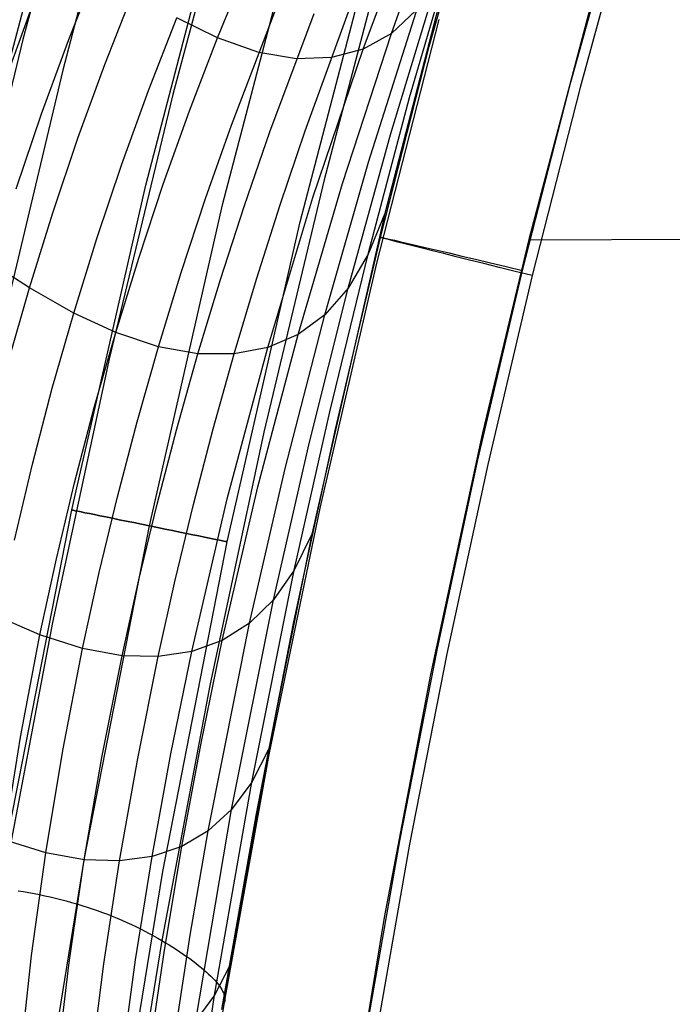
# Model space of a CAD drawing. Extents: x -919 to -345, y -585 to -19.
# Tile 27 of 123: x -870 to -829, y -328 to -266. Entities that reach past the tile are written whole.
import ezdxf

# ---------------------------------------------------------------- set-up
doc = ezdxf.new("R2010")
doc.units = 0
for name, color, linetype in [('IMBOTT_SEDU', 139, 'CONTINUOUS'), ('SCHIUMATO', 84, 'CONTINUOUS'), ('TELAIO', 3, 'CONTINUOUS')]:
    doc.layers.add(name, color=color, linetype=linetype)

msp = doc.modelspace()

# ---------------------------------------------------------------- linework, layer by layer
at = {"layer": 'IMBOTT_SEDU'}
for p, q in [((-844.666, -267.358, -29.473), (-839.645, -249.425, -29.476)), ((-835.753, -269.605, -11.32), (-830.789, -251.904, -11.332)), ((-831.929, -258.166, -47.28), (-835.165, -269.951, -47.28)), ((-833.585, -261.288, -11.325), (-838.403, -279.532, -11.326)), ((-847.736, -279.388, -29.476), (-844.666, -267.358, -29.473)), ((-838.787, -281.478, -11.323), (-835.753, -269.605, -11.32)), ((-835.165, -269.951, -47.28), (-838.183, -281.793, -47.28)), ((-850.58, -291.475, -29.478), (-847.736, -279.388, -29.476)), ((-838.403, -279.532, -11.326), (-841.304, -291.694, -11.331)), ((-752.255, -279.264, -5.266), (-838.411, -279.566, -11.326)), ((-841.596, -293.407, -11.328), (-838.787, -281.478, -11.323)), ((-838.183, -281.793, -47.28), (-840.981, -293.689, -47.28)), ((-853.195, -303.614, -29.481), (-850.58, -291.475, -29.478)), ((-841.304, -291.694, -11.331), (-844.588, -306.931, -11.339)), ((-844.177, -305.388, -11.334), (-841.596, -293.407, -11.328)), ((-840.981, -293.689, -47.28), (-843.556, -305.636, -47.28)), ((-855.58, -315.805, -29.482), (-853.195, -303.614, -29.481)), ((-846.528, -317.415, -11.341), (-844.177, -305.388, -11.334)), ((-843.556, -305.636, -47.28), (-845.905, -317.629, -47.28)), ((-844.588, -306.931, -11.339), (-847.499, -322.244, -11.348)), ((-857.733, -328.045, -29.484), (-855.58, -315.805, -29.482)), ((-848.647, -329.485, -11.35), (-846.528, -317.415, -11.341)), ((-845.905, -317.629, -47.28), (-848.028, -329.665, -47.28)), ((-847.499, -322.244, -11.348), (-849.463, -333.975, -11.356))]:
    msp.add_line(p, q, dxfattribs=at)
at = {"layer": 'IMBOTT_SEDU', "extrusion": (0.23617, 0.971701, -0.004561)}
msp.add_arc((736.033, -31.228, -471.557), 21.741, 303.14558, 54.74841, dxfattribs=at)
at = {"layer": 'SCHIUMATO'}
for p, q in [((-865.684, -249.873, -36.055), (-870.272, -266.926, -36.247)), ((-863.305, -252, -43.395), (-867.755, -268.858, -43.499)), ((-856.414, -253.896, -47), (-860.82, -270.378, -47)), ((-845.901, -270.575, -19.682), (-841.276, -254.657, -19.72)), ((-842.264, -257.859, -35.693), (-847.473, -277.893, -35.66)), ((-847.051, -266.546, 28.125), (-843.93, -257.802, 28.08)), ((-848.835, -267.523, 44.036), (-845.613, -258.874, 43.988)), ((-847.121, -259.977, -44.248), (-851.289, -275.766, -44.262)), ((-847.088, -272.846, -3.628), (-843.247, -260.173, -3.656)), ((-858.014, -266.825, 107.493), (-855.689, -261.165, 107.493)), ((-867.38, -266.927, 147.509), (-865.552, -262.294, 147.515)), ((-848.492, -274.642, 12.259), (-844.522, -262.136, 12.215)), ((-869.901, -263.638, -20.617), (-873.336, -276.65, -20.721)), ((-865.103, -268.492, 136.318), (-863.292, -263.882, 136.321)), ((-871.497, -269.828, 158.631), (-869.777, -265.12, 158.64)), ((-857.132, -272.327, 91.698), (-854.291, -264.898, 91.683)), ((-854.707, -272.74, 75.849), (-851.922, -265.286, 75.823)), ((-852.484, -272.678, 59.961), (-849.758, -265.181, 59.929)), ((-845.503, -265.096, 12.227), (-847.051, -266.546, 28.125)), ((-862.357, -270.146, 121.937), (-860.574, -265.554, 121.941)), ((-858.014, -266.825, 107.493), (-860.574, -265.554, 121.941)), ((-847.977, -281.011, -35.78), (-844.051, -265.657, -35.78)), ((-850.127, -275.986, 28.163), (-847.051, -266.546, 28.125)), ((-847.051, -266.546, 28.125), (-848.835, -267.523, 44.036)), ((-870.272, -266.926, -36.247), (-874.427, -284.091, -36.375)), ((-869.091, -271.604, 147.503), (-867.38, -266.927, 147.509)), ((-859.767, -271.41, 107.493), (-858.014, -266.825, 107.493)), ((-855.411, -267.74, 91.69), (-858.014, -266.825, 107.493)), ((-853.019, -268.138, 75.834), (-855.411, -267.74, 91.69)), ((-851.99, -276.874, 44.074), (-848.835, -267.523, 44.036)), ((-848.835, -267.523, 44.036), (-850.83, -268.05, 59.942)), ((-866.801, -273.145, 136.315), (-865.103, -268.492, 136.318)), ((-850.83, -268.05, 59.942), (-853.019, -268.138, 75.834)), ((-867.755, -268.858, -43.499), (-871.794, -285.82, -43.572)), ((-860.82, -270.378, -47), (-864.819, -286.966, -47)), ((-864.033, -274.78, 121.934), (-862.357, -270.146, 121.937)), ((-848.51, -280.453, -19.658), (-845.901, -270.575, -19.682)), ((-870.683, -276.323, 147.495), (-869.091, -271.604, 147.503)), ((-861.42, -276.034, 107.493), (-859.767, -271.41, 107.493)), ((-858.757, -276.95, 91.704), (-857.132, -272.327, 91.698)), ((-856.306, -277.374, 75.86), (-854.707, -272.74, 75.849)), ((-854.056, -277.334, 59.976), (-852.484, -272.678, 59.961)), ((-849.77, -282.584, -3.606), (-847.088, -272.846, -3.628)), ((-868.385, -277.839, 136.312), (-866.801, -273.145, 136.315)), ((-865.603, -279.451, 121.931), (-864.033, -274.78, 121.934)), ((-851.238, -284.263, 12.285), (-848.492, -274.642, 12.259)), ((-862.971, -280.692, 107.493), (-861.42, -276.034, 107.493)), ((-851.289, -275.766, -44.262), (-855.081, -291.653, -44.278)), ((-852.93, -285.51, 28.191), (-850.127, -275.986, 28.163)), ((-860.288, -281.605, 91.708), (-858.757, -276.95, 91.704)), ((-854.842, -286.324, 44.1), (-851.99, -276.874, 44.074)), ((-869.856, -282.57, 136.308), (-868.385, -277.839, 136.312)), ((-857.817, -282.038, 75.868), (-856.306, -277.374, 75.86)), ((-855.545, -282.018, 59.988), (-854.056, -277.334, 59.976)), ((-847.473, -277.893, -35.66), (-852.062, -298.079, -35.629)), ((-847.473, -277.893, -35.66), (-848.51, -280.453, -19.658)), ((-867.064, -284.158, 121.928), (-865.603, -279.451, 121.931)), ((-864.421, -285.384, 107.492), (-862.971, -280.692, 107.493)), ((-851.542, -296.454, -35.78), (-847.977, -281.011, -35.78)), ((-850.932, -290.378, -19.635), (-848.51, -280.453, -19.658)), ((-848.51, -280.453, -19.658), (-849.77, -282.584, -3.606)), ((-869.856, -282.57, 136.308), (-872.157, -281.08, 147.487)), ((-861.723, -286.291, 91.711), (-860.288, -281.605, 91.708)), ((-859.238, -286.73, 75.874), (-857.817, -282.038, 75.868)), ((-856.95, -286.728, 59.996), (-855.545, -282.018, 59.988)), ((-871.212, -287.335, 136.304), (-869.856, -282.57, 136.308)), ((-867.064, -284.158, 121.928), (-869.856, -282.57, 136.308)), ((-852.234, -292.378, -3.584), (-849.77, -282.584, -3.606)), ((-849.77, -282.584, -3.606), (-851.238, -284.263, 12.285)), ((-868.418, -288.898, 121.926), (-867.064, -284.158, 121.928)), ((-864.421, -285.384, 107.492), (-867.064, -284.158, 121.928)), ((-853.737, -293.95, 12.306), (-851.238, -284.263, 12.285)), ((-851.238, -284.263, 12.285), (-852.93, -285.51, 28.191)), ((-865.768, -290.107, 107.492), (-864.421, -285.384, 107.492)), ((-861.723, -286.291, 91.711), (-864.421, -285.384, 107.492)), ((-855.456, -295.112, 28.212), (-852.93, -285.51, 28.191)), ((-852.93, -285.51, 28.191), (-854.842, -286.324, 44.1)), ((-863.062, -291.005, 91.713), (-861.723, -286.291, 91.711)), ((-859.238, -286.73, 75.874), (-861.723, -286.291, 91.711)), ((-857.388, -295.861, 44.117), (-854.842, -286.324, 44.1)), ((-854.842, -286.324, 44.1), (-856.95, -286.728, 59.996)), ((-864.819, -286.966, -47), (-868.405, -303.648, -47)), ((-860.569, -291.449, 75.878), (-859.238, -286.73, 75.874)), ((-856.95, -286.728, 59.996), (-859.238, -286.73, 75.874)), ((-858.272, -291.462, 60.003), (-856.95, -286.728, 59.996)), ((-869.662, -293.668, 121.924), (-868.418, -288.898, 121.926)), ((-867.013, -294.857, 107.492), (-865.768, -290.107, 107.492)), ((-853.166, -300.348, -19.614), (-850.932, -290.378, -19.635)), ((-864.305, -295.746, 91.713), (-863.062, -291.005, 91.713)), ((-861.81, -296.192, 75.88), (-860.569, -291.449, 75.878)), ((-859.511, -296.219, 60.008), (-858.272, -291.462, 60.003)), ((-855.081, -291.653, -44.278), (-858.49, -307.63, -44.296)), ((-854.478, -302.227, -3.563), (-852.234, -292.378, -3.584)), ((-870.797, -298.465, 121.922), (-869.662, -293.668, 121.924)), ((-855.985, -303.699, 12.325), (-853.737, -293.95, 12.306)), ((-868.154, -299.634, 107.492), (-867.013, -294.857, 107.492)), ((-857.702, -304.783, 28.23), (-855.456, -295.112, 28.212)), ((-865.451, -300.512, 91.713), (-864.305, -295.746, 91.713)), ((-859.625, -305.475, 44.129), (-857.388, -295.861, 44.117)), ((-862.96, -300.959, 75.881), (-861.81, -296.192, 75.88)), ((-860.665, -300.997, 60.012), (-859.511, -296.219, 60.008)), ((-854.741, -311.978, -35.78), (-851.542, -296.454, -35.78)), ((-852.062, -298.079, -35.629), (-854.776, -311.62, -35.611)), ((-852.062, -298.079, -35.629), (-853.166, -300.348, -19.614)), ((-869.191, -304.436, 107.492), (-868.154, -299.634, 107.492)), ((-866.5, -305.301, 91.713), (-865.451, -300.512, 91.713)), ((-855.85, -313.71, -19.588), (-853.166, -300.348, -19.614)), ((-853.166, -300.348, -19.614), (-854.478, -302.227, -3.563)), ((-864.02, -305.747, 75.883), (-862.96, -300.959, 75.881)), ((-861.736, -305.795, 60.015), (-860.665, -300.997, 60.012)), ((-857.125, -315.436, -3.536), (-854.478, -302.227, -3.563)), ((-854.478, -302.227, -3.563), (-855.985, -303.699, 12.325)), ((-869.191, -304.436, 107.492), (-871.822, -303.288, 121.92)), ((-868.405, -303.648, -47), (-871.575, -320.416, -47)), ((-858.589, -316.785, 12.348), (-855.985, -303.699, 12.325)), ((-855.985, -303.699, 12.325), (-857.702, -304.783, 28.23)), ((-870.412, -310.872, 107.492), (-869.191, -304.436, 107.492)), ((-866.5, -305.301, 91.713), (-869.191, -304.436, 107.492)), ((-857.702, -304.783, 28.23), (-859.625, -305.475, 44.129)), ((-859.043, -311.266, 28.24), (-857.702, -304.783, 28.23)), ((-867.747, -311.718, 91.712), (-866.5, -305.301, 91.713)), ((-864.02, -305.747, 75.883), (-866.5, -305.301, 91.713)), ((-865.291, -312.162, 75.884), (-864.02, -305.747, 75.883)), ((-861.736, -305.795, 60.015), (-864.02, -305.747, 75.883)), ((-863.031, -312.221, 60.02), (-861.736, -305.795, 60.015)), ((-859.625, -305.475, 44.129), (-861.736, -305.795, 60.015)), ((-860.943, -311.924, 44.137), (-859.625, -305.475, 44.129)), ((-858.49, -307.63, -44.296), (-861.513, -323.688, -44.316)), ((-871.445, -317.341, 107.492), (-870.412, -310.872, 107.492)), ((-860.257, -317.774, 28.25), (-859.043, -311.266, 28.24)), ((-868.818, -318.168, 91.712), (-867.747, -311.718, 91.712)), ((-862.124, -318.399, 44.144), (-860.943, -311.924, 44.137)), ((-857.568, -327.575, -35.78), (-854.741, -311.978, -35.78)), ((-854.776, -311.62, -35.611), (-857.215, -325.213, -35.596)), ((-854.776, -311.62, -35.611), (-855.85, -313.71, -19.588)), ((-866.4, -318.608, 75.885), (-865.291, -312.162, 75.884)), ((-864.175, -318.677, 60.024), (-863.031, -312.221, 60.02)), ((-858.195, -327.136, -19.566), (-855.85, -313.71, -19.588)), ((-855.85, -313.71, -19.588), (-857.125, -315.436, -3.536)), ((-859.373, -328.72, -3.512), (-857.125, -315.436, -3.536)), ((-857.125, -315.436, -3.536), (-858.589, -316.785, 12.348)), ((-858.589, -316.785, 12.348), (-860.257, -317.774, 28.25)), ((-859.722, -323.361, 12.359), (-858.589, -316.785, 12.348)), ((-868.818, -318.168, 91.712), (-871.445, -317.341, 107.492)), ((-869.714, -324.645, 91.712), (-868.818, -318.168, 91.712)), ((-866.4, -318.608, 75.885), (-868.818, -318.168, 91.712)), ((-860.257, -317.774, 28.25), (-862.124, -318.399, 44.144)), ((-861.345, -324.304, 28.26), (-860.257, -317.774, 28.25)), ((-867.344, -325.08, 75.887), (-866.4, -318.608, 75.885)), ((-864.175, -318.677, 60.024), (-866.4, -318.608, 75.885)), ((-865.167, -325.157, 60.029), (-864.175, -318.677, 60.024)), ((-862.124, -318.399, 44.144), (-864.175, -318.677, 60.024)), ((-863.164, -324.899, 44.152), (-862.124, -318.399, 44.144)), ((-870.57, -320.554, -47.018), (-870.233, -320.609, -47.012)), ((-870.233, -320.609, -47.012), (-869.895, -320.668, -46.999)), ((-869.895, -320.668, -46.999), (-869.557, -320.731, -46.98)), ((-869.557, -320.731, -46.98), (-869.219, -320.798, -46.954)), ((-869.219, -320.798, -46.954), (-868.881, -320.87, -46.922)), ((-868.881, -320.87, -46.922), (-868.544, -320.946, -46.883)), ((-868.544, -320.946, -46.883), (-868.208, -321.026, -46.838)), ((-868.208, -321.026, -46.838), (-867.872, -321.11, -46.787)), ((-867.872, -321.11, -46.787), (-867.538, -321.198, -46.729)), ((-867.538, -321.198, -46.729), (-867.206, -321.29, -46.664)), ((-867.206, -321.29, -46.664), (-866.875, -321.386, -46.593)), ((-866.875, -321.386, -46.593), (-866.546, -321.486, -46.516)), ((-866.546, -321.486, -46.516), (-866.22, -321.59, -46.432)), ((-866.22, -321.59, -46.432), (-865.896, -321.697, -46.343)), ((-865.896, -321.697, -46.343), (-865.576, -321.809, -46.247)), ((-865.576, -321.809, -46.247), (-865.258, -321.923, -46.145)), ((-865.258, -321.923, -46.145), (-864.944, -322.041, -46.036)), ((-864.944, -322.041, -46.036), (-864.633, -322.163, -45.922)), ((-864.633, -322.163, -45.922), (-864.326, -322.288, -45.803)), ((-864.326, -322.288, -45.803), (-864.024, -322.416, -45.677)), ((-864.024, -322.416, -45.677), (-863.725, -322.547, -45.546)), ((-863.725, -322.547, -45.546), (-863.431, -322.68, -45.41)), ((-863.431, -322.68, -45.41), (-863.142, -322.817, -45.268)), ((-863.142, -322.817, -45.268), (-862.857, -322.956, -45.121)), ((-862.857, -322.956, -45.121), (-862.578, -323.098, -44.969)), ((-862.578, -323.098, -44.969), (-862.303, -323.242, -44.813)), ((-861.513, -323.688, -44.316), (-864.137, -339.817, -44.337)), ((-862.303, -323.242, -44.813), (-862.034, -323.389, -44.652)), ((-862.034, -323.389, -44.652), (-861.771, -323.537, -44.486)), ((-861.771, -323.537, -44.486), (-861.513, -323.688, -44.316)), ((-861.513, -323.688, -44.316), (-861.277, -323.83, -44.151)), ((-860.737, -329.955, 12.369), (-859.722, -323.361, 12.359)), ((-862.302, -330.856, 28.27), (-861.345, -324.304, 28.26)), ((-861.277, -323.83, -44.151), (-861.045, -323.972, -43.976)), ((-861.045, -323.972, -43.976), (-860.817, -324.115, -43.793)), ((-860.817, -324.115, -43.793), (-860.594, -324.259, -43.601)), ((-860.594, -324.259, -43.601), (-860.376, -324.403, -43.399)), ((-860.376, -324.403, -43.399), (-860.163, -324.547, -43.189)), ((-870.436, -331.144, 91.713), (-869.714, -324.645, 91.712)), ((-864.061, -331.42, 44.159), (-863.164, -324.899, 44.152)), ((-860.163, -324.547, -43.189), (-859.957, -324.69, -42.971)), ((-859.957, -324.69, -42.971), (-859.757, -324.833, -42.744)), ((-859.757, -324.833, -42.744), (-859.563, -324.976, -42.509)), ((-859.563, -324.976, -42.509), (-859.377, -325.117, -42.266)), ((-868.125, -331.574, 75.889), (-867.344, -325.08, 75.887)), ((-866.006, -331.66, 60.033), (-865.167, -325.157, 60.029)), ((-859.377, -325.117, -42.266), (-859.198, -325.258, -42.016)), ((-857.215, -325.213, -35.596), (-859.376, -338.854, -35.584)), ((-859.198, -325.258, -42.016), (-859.027, -325.396, -41.758)), ((-859.027, -325.396, -41.758), (-858.864, -325.534, -41.494)), ((-858.864, -325.534, -41.494), (-858.71, -325.669, -41.223)), ((-858.71, -325.669, -41.223), (-858.565, -325.802, -40.946)), ((-857.215, -325.213, -35.596), (-858.195, -327.136, -19.566)), ((-858.565, -325.802, -40.946), (-858.428, -325.933, -40.664)), ((-858.428, -325.933, -40.664), (-858.301, -326.062, -40.377)), ((-858.301, -326.062, -40.377), (-858.184, -326.188, -40.084)), ((-858.184, -326.188, -40.084), (-858.076, -326.311, -39.788)), ((-858.076, -326.311, -39.788), (-857.978, -326.43, -39.488)), ((-857.978, -326.43, -39.488), (-857.889, -326.547, -39.185)), ((-857.889, -326.547, -39.185), (-857.811, -326.66, -38.879)), ((-857.811, -326.66, -38.879), (-857.743, -326.769, -38.571)), ((-857.743, -326.769, -38.571), (-857.684, -326.875, -38.261)), ((-857.684, -326.875, -38.261), (-857.636, -326.977, -37.95)), ((-860.18, -340.62, -19.548), (-858.195, -327.136, -19.566)), ((-858.195, -327.136, -19.566), (-859.373, -328.72, -3.512)), ((-857.636, -326.977, -37.95), (-857.597, -327.075, -37.638)), ((-857.597, -327.075, -37.638), (-857.569, -327.169, -37.326)), ((-857.569, -327.169, -37.326), (-857.55, -327.258, -37.014)), ((-857.55, -327.502, -36.086), (-857.568, -327.575, -35.78)), ((-857.55, -327.258, -37.014), (-857.54, -327.344, -36.704)), ((-857.54, -327.425, -36.394), (-857.55, -327.502, -36.086)), ((-857.54, -327.344, -36.704), (-857.54, -327.425, -36.394)), ((-860.012, -343.237, -35.78), (-857.568, -327.575, -35.78))]:
    msp.add_line(p, q, dxfattribs=at)
at = {"layer": 'TELAIO'}
for p, q in [((-862.525, -276.103, -36.09), (-857.23, -255.795, -36.09)), ((-857.66, -277.259, -41.091), (-852.404, -257.104, -41.091)), ((-857.66, -277.259, -31.09), (-852.404, -257.104, -31.09)), ((-852.795, -278.414, -36.09), (-847.579, -258.414, -36.09)), ((-867.192, -296.564, -36.09), (-862.525, -276.103, -36.09)), ((-862.293, -297.565, -41.091), (-857.66, -277.259, -41.091)), ((-862.293, -297.565, -31.09), (-857.66, -277.259, -31.09)), ((-857.394, -298.566, -36.09), (-852.795, -278.414, -36.09)), ((-871.315, -317.67, -36.09), (-867.192, -296.564, -36.09)), ((-866.386, -318.511, -41.091), (-862.293, -297.565, -41.091)), ((-866.386, -318.511, -31.09), (-862.293, -297.565, -31.09)), ((-861.457, -319.352, -36.09), (-857.394, -298.566, -36.09)), ((-869.803, -339.578, -41.091), (-866.386, -318.511, -41.091)), ((-869.803, -339.578, -31.09), (-866.386, -318.511, -31.09)), ((-864.849, -340.257, -36.09), (-861.457, -319.352, -36.09))]:
    msp.add_line(p, q, dxfattribs=at)
at = {"layer": 'TELAIO', "extrusion": (0.200151, 0.979765, 2.2736e-15)}
msp.add_circle((785.286, -36.09, -464.133), 5, dxfattribs=at)

doc.saveas('drawing.dxf')
